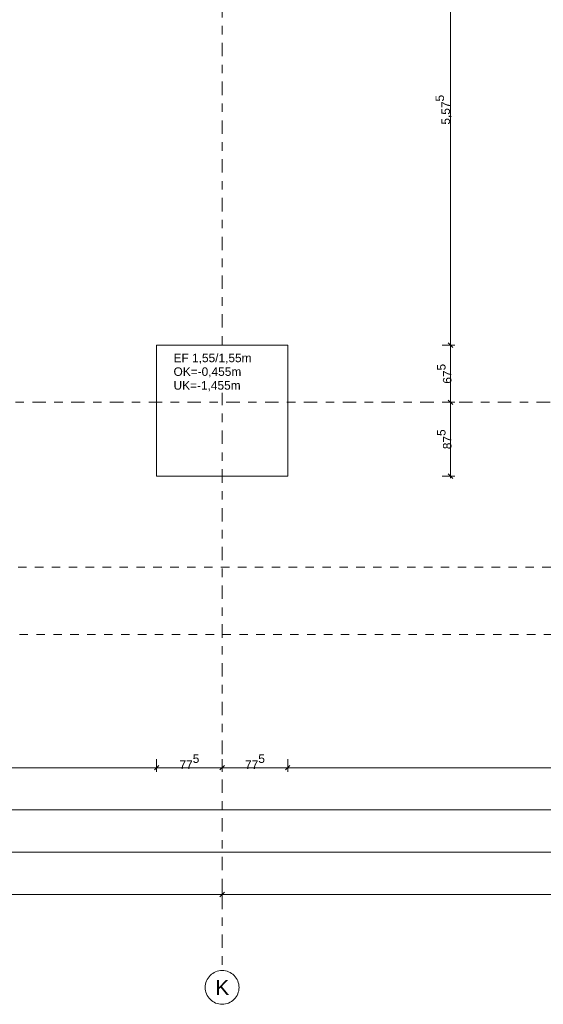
# Model space of a CAD drawing. Header units: metres. Extents: x -273 to 6, y -183 to 13.
# Tile 201 of 256: x -85.32 to -79.12, y -46.57 to -34.92. Entities that reach past the tile are written whole.
import ezdxf

# ---------------------------------------------------------------- set-up
doc = ezdxf.new("R2010")
doc.units = ezdxf.units.M
doc.header["$LTSCALE"] = 0.05
doc.header["$PDMODE"] = 1
doc.header["$PDSIZE"] = -2
doc.linetypes.add('ISO-03 Gestrichelt mit Abstand-3', pattern=[1.524, 0.6096, -0.9144])
doc.linetypes.add('Linienart-53', pattern=[5.291531, 3.175, -1.058062, 0.352704, -0.705764])
doc.layers.get('0').update_dxf_attribs({"lineweight": 25})
for name, color, linetype, lineweight, true_color in [('30 -32 Gründung- 2 Flachgründungen u. Bodenplatten', 7, 'Continuous', 9, 0xff6633), ('70 -72 Beschriftung- 1 Beschriftung allgemein', 7, 'Continuous', 9, 0xff6633), ('70 -76 Bemaßung- 2 Allgemein', 7, 'Continuous', 5, 0x6666cc)]:
    doc.layers.add(name, color=color, linetype=linetype, lineweight=lineweight, true_color=true_color)
doc.layers.add('70 -71 Achsen- 1 Gebäudeachsen', color=7, linetype='Linienart-53', lineweight=18)
doc.layers.add('Keine', color=7, linetype='Continuous', lineweight=9)
doc.styles.add('Arial', font='arial.ttf')
doc.dimstyles.new('k+k_klein', dxfattribs={"dimtxt": 0.100689, "dimasz": 0.05302, "dimexe": 0.05, "dimexo": 0.15, "dimgap": 0.005, "dimtad": 1, "dimdec": 3, "dimtxsty": 'Arial', "dimblk": 'VW_SLASH-2', "dimblk1": 'VW_SLASH-2', "dimblk2": 'VW_SLASH-2', "dimcen": 0, "dimdle": 0.025, "dimadec": 3, "dimazin": 0, "dimtfac": 0.75, "dimtdec": 3, "dimtix": 1, "dimtmove": 0, "dimatfit": 0, "dimldrblk": 'VW_FILLEDARROW', "dimfxl": 0.1, "dimfxlon": 1, "dimfrac": 2, "dimtolj": 1, "dimarcsym": 0})

# ---------------------------------------------------------------- blocks, each defined once
blk = doc.blocks.new('_Achsen (3D)')
at = {"layer": '70 -71 Achsen- 1 Gebäudeachsen', "transparency": 33554687}
for p, q in [((-82.921, 3.8), (-82.921, -46.172)), ((-179.668, -39.447), (3.826, -39.447))]:
    blk.add_line(p, q, dxfattribs=at)
at = {"color": 255, "transparency": 33554687}
blk.add_wipeout([(-82.921, -46.172), (-82.901, -46.173), (-82.882, -46.176), (-82.863, -46.181), (-82.844, -46.187), (-82.827, -46.196), (-82.81, -46.206), (-82.794, -46.217), (-82.78, -46.231), (-82.766, -46.245), (-82.755, -46.261), (-82.745, -46.278), (-82.736, -46.296), (-82.73, -46.314), (-82.725, -46.333), (-82.722, -46.352), (-82.721, -46.372), (-82.722, -46.392), (-82.725, -46.411), (-82.73, -46.43), (-82.736, -46.449), (-82.745, -46.466), (-82.755, -46.483), (-82.766, -46.499), (-82.78, -46.513), (-82.794, -46.527), (-82.81, -46.538), (-82.827, -46.548), (-82.844, -46.557), (-82.863, -46.563), (-82.882, -46.568), (-82.901, -46.571), (-82.921, -46.572), (-82.941, -46.571), (-82.96, -46.568), (-82.979, -46.563), (-82.998, -46.557), (-83.015, -46.548), (-83.032, -46.538), (-83.048, -46.527), (-83.062, -46.513), (-83.076, -46.499), (-83.087, -46.483), (-83.097, -46.466), (-83.106, -46.449), (-83.112, -46.43), (-83.117, -46.411), (-83.12, -46.392), (-83.121, -46.372), (-83.12, -46.352), (-83.117, -46.333), (-83.112, -46.314), (-83.106, -46.296), (-83.097, -46.278), (-83.087, -46.261), (-83.076, -46.245), (-83.062, -46.231), (-83.048, -46.217), (-83.032, -46.206), (-83.015, -46.196), (-82.998, -46.187), (-82.979, -46.181), (-82.96, -46.176), (-82.941, -46.173)], dxfattribs=at).dxf.layer = 'Keine'
at = {"layer": 'Keine', "transparency": 33554687, "flags": 128}
blk.add_lwpolyline([(-82.921, -46.172), (-82.901, -46.173), (-82.882, -46.176), (-82.863, -46.181), (-82.844, -46.187), (-82.827, -46.196), (-82.81, -46.206), (-82.794, -46.217), (-82.78, -46.231), (-82.766, -46.245), (-82.755, -46.261), (-82.745, -46.278), (-82.736, -46.296), (-82.73, -46.314), (-82.725, -46.333), (-82.722, -46.352), (-82.721, -46.372), (-82.722, -46.392), (-82.725, -46.411), (-82.73, -46.43), (-82.736, -46.449), (-82.745, -46.466), (-82.755, -46.483), (-82.766, -46.499), (-82.78, -46.513), (-82.794, -46.527), (-82.81, -46.538), (-82.827, -46.548), (-82.844, -46.557), (-82.863, -46.563), (-82.882, -46.568), (-82.901, -46.571), (-82.921, -46.572), (-82.941, -46.571), (-82.96, -46.568), (-82.979, -46.563), (-82.998, -46.557), (-83.015, -46.548), (-83.032, -46.538), (-83.048, -46.527), (-83.062, -46.513), (-83.076, -46.499), (-83.087, -46.483), (-83.097, -46.466), (-83.106, -46.449), (-83.112, -46.43), (-83.117, -46.411), (-83.12, -46.392), (-83.121, -46.372), (-83.12, -46.352), (-83.117, -46.333), (-83.112, -46.314), (-83.106, -46.296), (-83.097, -46.278), (-83.087, -46.261), (-83.076, -46.245), (-83.062, -46.231), (-83.048, -46.217), (-83.032, -46.206), (-83.015, -46.196), (-82.998, -46.187), (-82.979, -46.181), (-82.96, -46.176), (-82.941, -46.173)], close=True, dxfattribs=at)
at = {"layer": 'Keine', "transparency": 33554687, "insert": (-82.921, -46.372), "char_height": 0.176, "attachment_point": 5, "line_spacing_factor": 0.970891, "style": 'Arial'}
blk.add_mtext('K', dxfattribs=at)
blk = doc.blocks.new('Gruppe-2382')
at = {"layer": '30 -32 Gründung- 2 Flachgründungen u. Bodenplatten', "flags": 128}
blk.add_lwpolyline([(-83.696, -38.772), (-82.146, -38.772), (-82.146, -40.322), (-83.696, -40.322)], close=True, dxfattribs=at)
at = {"color": 255}
blk.add_wipeout([(-83.496, -39.007), (-82.568, -39.007), (-82.568, -38.845), (-83.496, -38.845)], dxfattribs=at).dxf.layer = '70 -72 Beschriftung- 1 Beschriftung allgemein'
at = {"layer": '70 -72 Beschriftung- 1 Beschriftung allgemein', "insert": (-83.496, -38.872), "char_height": 0.10069, "attachment_point": 1, "line_spacing_factor": 0.970891, "style": 'Arial'}
blk.add_mtext('EF 1,55/1,55m', dxfattribs=at)
at = {"color": 255}
blk.add_wipeout([(-83.496, -39.332), (-82.65, -39.332), (-82.65, -39.007), (-83.496, -39.007)], dxfattribs=at).dxf.layer = '70 -72 Beschriftung- 1 Beschriftung allgemein'
at = {"layer": '70 -72 Beschriftung- 1 Beschriftung allgemein', "insert": (-83.496, -39.034), "char_height": 0.10069, "attachment_point": 1, "line_spacing_factor": 0.970891, "style": 'Arial'}
blk.add_mtext('OK=-0,455m \\PUK=-1,455m', dxfattribs=at)
blk = doc.blocks.new('Gruppe-2490')
at = {"layer": 'Keine', "color": 7, "linetype": 'ISO-03 Gestrichelt mit Abstand-3', "lineweight": 9, "flags": 128}
blk.add_lwpolyline([(-88.682, -40.004), (-88.682, -41.397), (-88.896, -41.397), (-88.896, -42.197), (-88.682, -42.197), (-88.682, -43.104), (-86.242, -43.104), (-86.242, -42.197), (-53.001, -42.197), (-53.001, -41.397), (-70.746, -41.397), (-70.746, -20.572), (-71.546, -20.572), (-71.546, -41.397), (-86.242, -41.397), (-86.242, -40.004)], close=True, dxfattribs=at)
blk = doc.blocks.new('_FU_2D LP5 (2D)')
at = {"layer": '30 -32 Gründung- 2 Flachgründungen u. Bodenplatten', "color": 7}
blk.add_blockref('Gruppe-2382', (0, 0), dxfattribs=at)
at = {"layer": '70 -72 Beschriftung- 1 Beschriftung allgemein', "color": 7}
blk.add_blockref('Gruppe-2490', (0, 0), dxfattribs=at)
blk = doc.blocks.new('VW_SLASH-2')
at = {"color": 0, "linetype": 'ByBlock', "lineweight": -2, "transparency": 16777216}
blk.add_line((0.47, 0), (-1, 0), dxfattribs=at)
at = {"color": 0, "lineweight": 5, "transparency": 16777216, "flags": 128}
blk.add_lwpolyline([(0.5, 0.5), (-0.5, -0.5)], dxfattribs=at)
blk = doc.blocks.new('*D2828')
at = {"layer": '70 -76 Bemaßung- 2 Allgemein', "color": 0, "lineweight": -2}
for p, q in [((-91.171, -45.172), (-91.171, -45.322)), ((-82.921, -45.172), (-82.921, -45.322)), ((-82.974, -45.272), (-91.118, -45.272))]:
    blk.add_line(p, q, dxfattribs=at)
at = {"layer": 'Defpoints', "color": 0}
for p in [(-91.171, -42.294), (-82.921, -42.294), (-91.171, -45.272)]:
    blk.add_point(p, dxfattribs=at)
at = {"layer": '70 -76 Bemaßung- 2 Allgemein', "color": 0, "lineweight": -2, "xscale": 0.05302001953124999, "yscale": 0.05302001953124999, "zscale": 0.05302001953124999, "rotation": 180}
blk.add_blockref('VW_SLASH-2', (-91.171, -45.272), dxfattribs=at)
at = {"layer": '70 -76 Bemaßung- 2 Allgemein', "color": 0, "lineweight": -2, "xscale": 0.05302001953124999, "yscale": 0.05302001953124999, "zscale": 0.05302001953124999}
blk.add_blockref('VW_SLASH-2', (-82.921, -45.272), dxfattribs=at)
at = {"layer": '70 -76 Bemaßung- 2 Allgemein', "color": 0, "insert": (-87.046, -45.202), "char_height": 0.1007, "attachment_point": 5, "style": 'Arial'}
blk.add_mtext('\\A1;8,25', dxfattribs=at)
blk = doc.blocks.new('VW_FILLEDARROW')
at = {"linetype": 'Continuous', "lineweight": 0, "transparency": 16777216}
blk.add_hatch(color=0, dxfattribs=at).paths.add_polyline_path([(-2.83, 0.76), (0, 0), (-2.83, -0.76)])
at = {"color": 0, "lineweight": 5, "transparency": 16777216, "flags": 128}
blk.add_lwpolyline([(-2.83, 0.76), (0, 0), (-2.83, -0.76)], close=True, dxfattribs=at)
blk = doc.blocks.new('*D2829')
at = {"layer": '70 -76 Bemaßung- 2 Allgemein', "color": 0, "lineweight": -2}
for p, q in [((-82.921, -45.172), (-82.921, -45.322)), ((-74.671, -45.172), (-74.671, -45.322)), ((-74.724, -45.272), (-82.868, -45.272))]:
    blk.add_line(p, q, dxfattribs=at)
at = {"layer": 'Defpoints', "color": 0}
for p in [(-82.921, -42.294), (-74.671, -42.294), (-82.921, -45.272)]:
    blk.add_point(p, dxfattribs=at)
at = {"layer": '70 -76 Bemaßung- 2 Allgemein', "color": 0, "lineweight": -2, "xscale": 0.05302001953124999, "yscale": 0.05302001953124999, "zscale": 0.05302001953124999, "rotation": 180}
blk.add_blockref('VW_SLASH-2', (-82.921, -45.272), dxfattribs=at)
at = {"layer": '70 -76 Bemaßung- 2 Allgemein', "color": 0, "lineweight": -2, "xscale": 0.05302001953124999, "yscale": 0.05302001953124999, "zscale": 0.05302001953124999}
blk.add_blockref('VW_SLASH-2', (-74.671, -45.272), dxfattribs=at)
at = {"layer": '70 -76 Bemaßung- 2 Allgemein', "color": 0, "insert": (-78.796, -45.202), "char_height": 0.1007, "attachment_point": 5, "style": 'Arial'}
blk.add_mtext('\\A1;8,25', dxfattribs=at)
blk = doc.blocks.new('*D2871')
at = {"layer": '70 -76 Bemaßung- 2 Allgemein', "color": 0, "lineweight": -2}
for p, q in [((-98.821, -44.672), (-98.821, -44.822)), ((-74.871, -44.672), (-74.871, -44.822)), ((-74.924, -44.772), (-98.768, -44.772))]:
    blk.add_line(p, q, dxfattribs=at)
at = {"layer": 'Defpoints', "color": 0}
for p in [(-74.871, -38.672), (-98.821, -40.047), (-98.821, -44.772)]:
    blk.add_point(p, dxfattribs=at)
at = {"layer": '70 -76 Bemaßung- 2 Allgemein', "color": 0, "lineweight": -2, "xscale": 0.05302001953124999, "yscale": 0.05302001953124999, "zscale": 0.05302001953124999, "rotation": 180}
blk.add_blockref('VW_SLASH-2', (-98.821, -44.772), dxfattribs=at)
at = {"layer": '70 -76 Bemaßung- 2 Allgemein', "color": 0, "lineweight": -2, "xscale": 0.05302001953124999, "yscale": 0.05302001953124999, "zscale": 0.05302001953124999}
blk.add_blockref('VW_SLASH-2', (-74.871, -44.772), dxfattribs=at)
at = {"layer": '70 -76 Bemaßung- 2 Allgemein', "color": 0, "insert": (-86.846, -44.707), "char_height": 0.1007, "attachment_point": 5, "style": 'Arial'}
blk.add_mtext('\\A1;23,95', dxfattribs=at)
blk = doc.blocks.new('*D2915')
at = {"layer": '70 -76 Bemaßung- 2 Allgemein', "color": 0, "lineweight": -2}
for p, q in [((-98.821, -44.172), (-98.821, -44.322)), ((-75.724, -44.272), (-98.768, -44.272)), ((-75.671, -44.172), (-75.671, -44.322))]:
    blk.add_line(p, q, dxfattribs=at)
at = {"layer": 'Defpoints', "color": 0}
for p in [(-98.821, -34.397), (-75.671, -34.397), (-98.821, -44.272)]:
    blk.add_point(p, dxfattribs=at)
at = {"layer": '70 -76 Bemaßung- 2 Allgemein', "color": 0, "lineweight": -2, "xscale": 0.05302001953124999, "yscale": 0.05302001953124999, "zscale": 0.05302001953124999, "rotation": 180}
blk.add_blockref('VW_SLASH-2', (-98.821, -44.272), dxfattribs=at)
at = {"layer": '70 -76 Bemaßung- 2 Allgemein', "color": 0, "lineweight": -2, "xscale": 0.05302001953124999, "yscale": 0.05302001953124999, "zscale": 0.05302001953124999}
blk.add_blockref('VW_SLASH-2', (-75.671, -44.272), dxfattribs=at)
at = {"layer": '70 -76 Bemaßung- 2 Allgemein', "color": 0, "insert": (-87.246, -44.207), "char_height": 0.1007, "attachment_point": 5, "style": 'Arial'}
blk.add_mtext('\\A1;23,15', dxfattribs=at)
blk = doc.blocks.new('*D3116')
at = {"layer": '70 -76 Bemaßung- 2 Allgemein', "color": 0, "lineweight": -2}
for p, q in [((-90.396, -43.672), (-90.396, -43.822)), ((-83.696, -43.672), (-83.696, -43.822)), ((-83.749, -43.772), (-90.343, -43.772))]:
    blk.add_line(p, q, dxfattribs=at)
at = {"layer": 'Defpoints', "color": 0}
for p in [(-90.396, -40.322), (-83.696, -40.322), (-90.396, -43.772)]:
    blk.add_point(p, dxfattribs=at)
at = {"layer": '70 -76 Bemaßung- 2 Allgemein', "color": 0, "lineweight": -2, "xscale": 0.05302001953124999, "yscale": 0.05302001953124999, "zscale": 0.05302001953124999, "rotation": 180}
blk.add_blockref('VW_SLASH-2', (-90.396, -43.772), dxfattribs=at)
at = {"layer": '70 -76 Bemaßung- 2 Allgemein', "color": 0, "lineweight": -2, "xscale": 0.05302001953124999, "yscale": 0.05302001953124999, "zscale": 0.05302001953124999}
blk.add_blockref('VW_SLASH-2', (-83.696, -43.772), dxfattribs=at)
at = {"layer": '70 -76 Bemaßung- 2 Allgemein', "color": 0, "insert": (-87.046, -43.707), "char_height": 0.1007, "attachment_point": 5, "style": 'Arial'}
blk.add_mtext('\\A1;6,70', dxfattribs=at)
blk = doc.blocks.new('*D3117')
at = {"layer": '70 -76 Bemaßung- 2 Allgemein', "color": 0, "lineweight": -2}
for p, q in [((-83.696, -43.672), (-83.696, -43.822)), ((-82.921, -43.672), (-82.921, -43.822)), ((-82.974, -43.772), (-83.643, -43.772))]:
    blk.add_line(p, q, dxfattribs=at)
at = {"layer": 'Defpoints', "color": 0}
for p in [(-83.696, -40.322), (-82.921, -40.322), (-83.696, -43.772)]:
    blk.add_point(p, dxfattribs=at)
at = {"layer": '70 -76 Bemaßung- 2 Allgemein', "color": 0, "lineweight": -2, "xscale": 0.05302001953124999, "yscale": 0.05302001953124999, "zscale": 0.05302001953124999, "rotation": 180}
blk.add_blockref('VW_SLASH-2', (-83.696, -43.772), dxfattribs=at)
at = {"layer": '70 -76 Bemaßung- 2 Allgemein', "color": 0, "lineweight": -2, "xscale": 0.05302001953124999, "yscale": 0.05302001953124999, "zscale": 0.05302001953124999}
blk.add_blockref('VW_SLASH-2', (-82.921, -43.772), dxfattribs=at)
at = {"layer": '70 -76 Bemaßung- 2 Allgemein', "color": 0, "insert": (-83.308, -43.7), "char_height": 0.10069, "attachment_point": 5, "style": 'Arial'}
blk.add_mtext('\\A1;77\\S5^ ;', dxfattribs=at)
blk = doc.blocks.new('*D3118')
at = {"layer": '70 -76 Bemaßung- 2 Allgemein', "color": 0, "lineweight": -2}
for p, q in [((-82.921, -43.672), (-82.921, -43.822)), ((-82.146, -43.672), (-82.146, -43.822)), ((-82.199, -43.772), (-82.868, -43.772))]:
    blk.add_line(p, q, dxfattribs=at)
at = {"layer": 'Defpoints', "color": 0}
for p in [(-82.921, -40.322), (-82.146, -40.322), (-82.921, -43.772)]:
    blk.add_point(p, dxfattribs=at)
at = {"layer": '70 -76 Bemaßung- 2 Allgemein', "color": 0, "lineweight": -2, "xscale": 0.05302001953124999, "yscale": 0.05302001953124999, "zscale": 0.05302001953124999, "rotation": 180}
blk.add_blockref('VW_SLASH-2', (-82.921, -43.772), dxfattribs=at)
at = {"layer": '70 -76 Bemaßung- 2 Allgemein', "color": 0, "lineweight": -2, "xscale": 0.05302001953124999, "yscale": 0.05302001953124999, "zscale": 0.05302001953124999}
blk.add_blockref('VW_SLASH-2', (-82.146, -43.772), dxfattribs=at)
at = {"layer": '70 -76 Bemaßung- 2 Allgemein', "color": 0, "insert": (-82.533, -43.7), "char_height": 0.10069, "attachment_point": 5, "style": 'Arial'}
blk.add_mtext('\\A1;77\\S5^ ;', dxfattribs=at)
blk = doc.blocks.new('*D3119')
at = {"layer": '70 -76 Bemaßung- 2 Allgemein', "color": 0, "lineweight": -2}
for p, q in [((-82.146, -43.672), (-82.146, -43.822)), ((-75.546, -43.672), (-75.546, -43.822)), ((-75.599, -43.772), (-82.093, -43.772))]:
    blk.add_line(p, q, dxfattribs=at)
at = {"layer": 'Defpoints', "color": 0}
for p in [(-82.146, -40.322), (-75.546, -40.322), (-82.146, -43.772)]:
    blk.add_point(p, dxfattribs=at)
at = {"layer": '70 -76 Bemaßung- 2 Allgemein', "color": 0, "lineweight": -2, "xscale": 0.05302001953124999, "yscale": 0.05302001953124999, "zscale": 0.05302001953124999, "rotation": 180}
blk.add_blockref('VW_SLASH-2', (-82.146, -43.772), dxfattribs=at)
at = {"layer": '70 -76 Bemaßung- 2 Allgemein', "color": 0, "lineweight": -2, "xscale": 0.05302001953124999, "yscale": 0.05302001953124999, "zscale": 0.05302001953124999}
blk.add_blockref('VW_SLASH-2', (-75.546, -43.772), dxfattribs=at)
at = {"layer": '70 -76 Bemaßung- 2 Allgemein', "color": 0, "insert": (-78.846, -43.707), "char_height": 0.1007, "attachment_point": 5, "style": 'Arial'}
blk.add_mtext('\\A1;6,60', dxfattribs=at)
blk = doc.blocks.new('*D3529')
at = {"layer": '70 -76 Bemaßung- 2 Allgemein', "color": 0, "lineweight": -2}
for p, q in [((-80.321, -33.197), (-80.171, -33.197)), ((-80.221, -38.719), (-80.221, -33.25)), ((-80.321, -38.772), (-80.171, -38.772))]:
    blk.add_line(p, q, dxfattribs=at)
at = {"layer": 'Defpoints', "color": 0}
for p in [(-80.921, -33.197), (-80.221, -33.197), (-82.146, -38.772)]:
    blk.add_point(p, dxfattribs=at)
at = {"layer": '70 -76 Bemaßung- 2 Allgemein', "color": 0, "lineweight": -2, "xscale": 0.05302001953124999, "yscale": 0.05302001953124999, "zscale": 0.05302001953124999}
for p, rotation in [((-80.221, -33.197), 90), ((-80.221, -38.772), 270)]:
    blk.add_blockref('VW_SLASH-2', p, dxfattribs=dict(at, rotation=rotation))
at = {"layer": '70 -76 Bemaßung- 2 Allgemein', "color": 0, "insert": (-80.303, -35.985), "char_height": 0.10069, "attachment_point": 5, "rotation": 90, "style": 'Arial'}
blk.add_mtext('\\A1;5,57\\S5^ ;', dxfattribs=at)
blk = doc.blocks.new('*D3530')
at = {"layer": '70 -76 Bemaßung- 2 Allgemein', "color": 0, "lineweight": -2}
for p, q in [((-80.321, -38.772), (-80.171, -38.772)), ((-80.221, -39.394), (-80.221, -38.825)), ((-80.321, -39.447), (-80.171, -39.447))]:
    blk.add_line(p, q, dxfattribs=at)
at = {"layer": 'Defpoints', "color": 0}
for p in [(-82.146, -38.772), (-80.221, -38.772), (-82.146, -39.447)]:
    blk.add_point(p, dxfattribs=at)
at = {"layer": '70 -76 Bemaßung- 2 Allgemein', "color": 0, "lineweight": -2, "xscale": 0.05302001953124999, "yscale": 0.05302001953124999, "zscale": 0.05302001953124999}
for p, rotation in [((-80.221, -38.772), 90), ((-80.221, -39.447), 270)]:
    blk.add_blockref('VW_SLASH-2', p, dxfattribs=dict(at, rotation=rotation))
at = {"layer": '70 -76 Bemaßung- 2 Allgemein', "color": 0, "insert": (-80.294, -39.11), "char_height": 0.10069, "attachment_point": 5, "rotation": 90, "style": 'Arial'}
blk.add_mtext('\\A1;67\\S5^ ;', dxfattribs=at)
blk = doc.blocks.new('*D3531')
at = {"layer": '70 -76 Bemaßung- 2 Allgemein', "color": 0, "lineweight": -2}
for p, q in [((-80.321, -39.447), (-80.171, -39.447)), ((-80.221, -40.269), (-80.221, -39.5)), ((-80.321, -40.322), (-80.171, -40.322))]:
    blk.add_line(p, q, dxfattribs=at)
at = {"layer": 'Defpoints', "color": 0}
for p in [(-82.146, -39.447), (-80.221, -39.447), (-82.146, -40.322)]:
    blk.add_point(p, dxfattribs=at)
at = {"layer": '70 -76 Bemaßung- 2 Allgemein', "color": 0, "lineweight": -2, "xscale": 0.05302001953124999, "yscale": 0.05302001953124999, "zscale": 0.05302001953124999}
for p, rotation in [((-80.221, -39.447), 90), ((-80.221, -40.322), 270)]:
    blk.add_blockref('VW_SLASH-2', p, dxfattribs=dict(at, rotation=rotation))
at = {"layer": '70 -76 Bemaßung- 2 Allgemein', "color": 0, "insert": (-80.294, -39.885), "char_height": 0.10069, "attachment_point": 5, "rotation": 90, "style": 'Arial'}
blk.add_mtext('\\A1;87\\S5^ ;', dxfattribs=at)
blk = doc.blocks.new('Gruppe-2780')
at = {"layer": '70 -76 Bemaßung- 2 Allgemein'}
for p1, p2, picture, middle in [((-82.92099996, -42.29404198), (-91.17099996, -42.29404198), '*D2828', (-87.04599996, -45.20157844)), ((-74.67099996, -42.29404198), (-82.92099996, -42.29404198), '*D2829', (-78.79599996, -45.20157844))]:
    dim = blk.add_aligned_dim(p1=p1, p2=p2, distance=2.978, text='8,25', dimstyle='k+k_klein', override={"dimtxt": 0.100689, "dimgap": 0.01, "dimdec": 8, "dimpost": '<>', "dimtxsty": 'Arial', "dimtmove": 2}, dxfattribs=at)
    dim.commit()
    dim.dimension.update_dxf_attribs({"geometry": picture, "text_midpoint": middle})
blk = doc.blocks.new('Gruppe-2785')
at = {"layer": '70 -76 Bemaßung- 2 Allgemein'}
dim = blk.add_linear_dim(base=(-98.82099996, -44.77204198), p1=(-74.87099996, -38.67204198), p2=(-98.82099996, -40.04704198), text='23,95', dimstyle='k+k_klein', override={"dimtxt": 0.100689, "dimgap": 0.005, "dimdec": 8, "dimpost": '<>', "dimtxsty": 'Arial', "dimtmove": 2}, dxfattribs=at)
dim.commit()
dim.dimension.update_dxf_attribs({"geometry": '*D2871', "text_midpoint": (-86.84599996, -44.70657844)})
blk = doc.blocks.new('Gruppe-2787')
at = {"layer": '70 -76 Bemaßung- 2 Allgemein'}
dim = blk.add_linear_dim(base=(-98.82099996, -44.27204198), p1=(-75.67099996, -34.39704198), p2=(-98.82099996, -34.39704198), text='23,15', dimstyle='k+k_klein', override={"dimtxt": 0.100689, "dimgap": 0.005, "dimdec": 8, "dimpost": '<>', "dimtxsty": 'Arial', "dimtmove": 2}, dxfattribs=at)
dim.commit()
dim.dimension.update_dxf_attribs({"geometry": '*D2915', "text_midpoint": (-87.24599996, -44.20657844)})
blk = doc.blocks.new('Gruppe-2791')
at = {"layer": '70 -76 Bemaßung- 2 Allgemein'}
for base, p1, p2, text, picture, middle in [((-90.39599996, -43.77204198), (-83.69599996, -40.32204198), (-90.39599996, -40.32204198), '6,70', '*D3116', (-87.04599996, -43.70657844)), ((-83.69599996, -43.77204198), (-82.92099996, -40.32204198), (-83.69599996, -40.32204198), '77\\S5^ ;', '*D3117', (-83.30849996, -43.69976518)), ((-82.92099996, -43.77204198), (-82.14599996, -40.32204198), (-82.92099996, -40.32204198), '77\\S5^ ;', '*D3118', (-82.53349996, -43.69976518)), ((-82.14599996, -43.77204198), (-75.54599996, -40.32204198), (-82.14599996, -40.32204198), '6,60', '*D3119', (-78.84599996, -43.70657844))]:
    dim = blk.add_linear_dim(base=base, p1=p1, p2=p2, text=text, dimstyle='k+k_klein', override={"dimtxt": 0.100689, "dimgap": 0.005, "dimdec": 8, "dimpost": '<>', "dimtxsty": 'Arial', "dimtmove": 2}, dxfattribs=at)
    dim.commit()
    dim.dimension.update_dxf_attribs({"geometry": picture, "text_midpoint": middle})
blk = doc.blocks.new('Gruppe-2807')
at = {"layer": '70 -76 Bemaßung- 2 Allgemein'}
for base, p1, p2, text, picture, middle in [((-80.221, -33.197), (-82.146, -38.772), (-80.9211, -33.197), '5,57\\S5^ ;', '*D3529', (-80.3032, -35.9845)), ((-80.221, -38.772), (-82.146, -39.447), (-82.146, -38.772), '67\\S5^ ;', '*D3530', (-80.2941, -39.1095)), ((-80.221, -39.447), (-82.146, -40.322), (-82.146, -39.447), '87\\S5^ ;', '*D3531', (-80.2941, -39.8845))]:
    dim = blk.add_linear_dim(base=base, p1=p1, p2=p2, angle=270, text=text, dimstyle='k+k_klein', override={"dimtxt": 0.100689, "dimgap": 0.005, "dimpost": '<>', "dimtxsty": 'Arial', "dimtmove": 2}, dxfattribs=at)
    dim.commit()
    dim.dimension.update_dxf_attribs({"geometry": picture, "text_midpoint": middle})
blk = doc.blocks.new('_FU_2D Bemaßung_ Beschriftung (3D)')
at = {"layer": '70 -76 Bemaßung- 2 Allgemein'}
for name in ['Gruppe-2807', 'Gruppe-2787', 'Gruppe-2785', 'Gruppe-2791', 'Gruppe-2780']:
    blk.add_blockref(name, (0, 0), dxfattribs=at)

msp = doc.modelspace()

# ---------------------------------------------------------------- block references
at = {"layer": 'Keine', "color": 1}
msp.add_blockref('_Achsen (3D)', (0, 0), dxfattribs=at)

# ---------------------------------------------------------------- next in the draw order: block references
msp.add_blockref('_FU_2D LP5 (2D)', (0, 0), dxfattribs=at)

# ---------------------------------------------------------------- next in the draw order: block references
msp.add_blockref('_FU_2D Bemaßung_ Beschriftung (3D)', (0, 0), dxfattribs=at)

doc.saveas('drawing.dxf')
